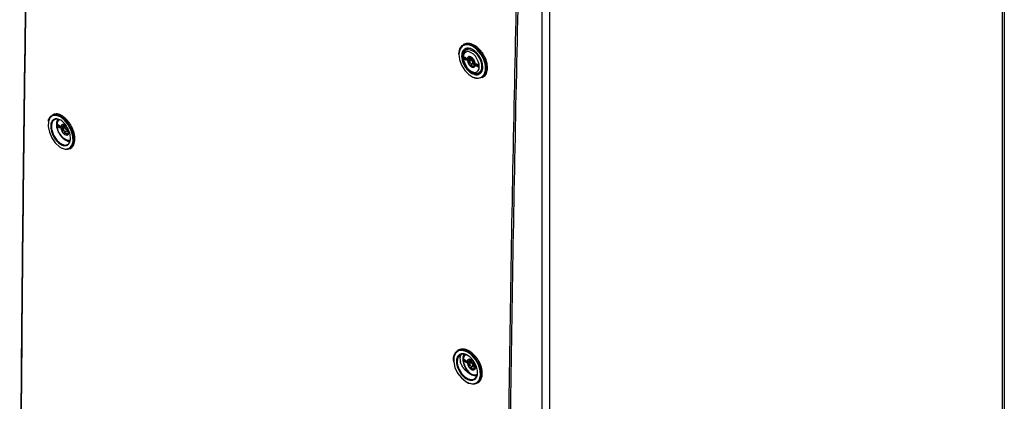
# Model space of a CAD drawing. Header units: millimetres. Extents: x 196 to 867, y -245 to 1107.
# Tile 73 of 79: x 696 to 853, y 946 to 1007. Entities that reach past the tile are written whole.
import ezdxf

# ---------------------------------------------------------------- set-up
doc = ezdxf.new("R2010")
doc.units = ezdxf.units.MM

msp = doc.modelspace()

# ---------------------------------------------------------------- linework, layer by layer
at = {"color": 7, "linetype": 'Continuous', "lineweight": 25}
for p, q in [((852.72, 714.21), (852.72, 1062.6)), ((852.36, 1062.11), (852.36, 713.72)), ((779.28, 795.74), (779.28, 1010.77)), ((780.52, 681.77), (780.52, 1011.11)), ((766.89, 1002.99), (766.71, 1002.89)), ((767.6, 1002.32), (767.2, 1002.09)), ((767.16, 1000.82), (766.92, 1000.96)), ((767.04, 1000.76), (766.92, 1000.69)), ((766.92, 1000.69), (767.16, 1000.55)), ((767.04, 1000.76), (767.28, 1000.62)), ((767.28, 1000.62), (767.16, 1000.55)), ((767.96, 1000.66), (767.49, 1000.39)), ((767.63, 1000.69), (767.95, 1000.88)), ((767.79, 1000.39), (767.79, 1000.32)), ((768.16, 1000.74), (767.88, 1000.58)), ((768.18, 999.84), (767.88, 999.67)), ((767.99, 1000.64), (767.96, 1000.66)), ((768.03, 999.91), (768.09, 999.88)), ((768.3, 999.86), (768.61, 1000.04)), ((768.69, 999.83), (768.54, 999.74)), ((769.14, 999.68), (768.9, 999.82)), ((769.02, 999.61), (768.9, 999.54)), ((768.9, 999.54), (769.14, 999.41)), ((769.02, 999.61), (769.26, 999.48)), ((769.26, 999.48), (769.14, 999.41)), ((769.27, 998.51), (769.66, 998.75)), ((769.66, 998.75), (769.78, 998.84)), ((769.74, 997.71), (769.92, 997.81)), ((701.57, 991.81), (701.4, 991.71)), ((702.58, 990.07), (702.34, 990.2)), ((702.46, 990), (702.34, 989.93)), ((702.34, 989.93), (702.58, 989.79)), ((702.46, 990), (702.69, 989.86)), ((702.69, 989.86), (702.58, 989.79)), ((703.38, 989.9), (702.91, 989.63)), ((703.05, 989.94), (703.36, 990.12)), ((703.21, 989.63), (703.21, 989.56)), ((703.57, 989.98), (703.3, 989.82)), ((703.6, 989.08), (703.3, 988.91)), ((703.41, 989.89), (703.38, 989.9)), ((703.45, 989.16), (703.51, 989.12)), ((703.71, 989.1), (704.03, 989.28)), ((704.11, 989.07), (703.95, 988.98)), ((704.25, 986.42), (704.42, 986.53)), ((766.05, 954.47), (765.88, 954.37)), ((767.16, 952.78), (766.92, 952.92)), ((767.63, 952.65), (767.95, 952.84)), ((767.04, 952.72), (766.92, 952.65)), ((766.92, 952.65), (767.16, 952.51)), ((767.04, 952.72), (767.28, 952.58)), ((767.28, 952.58), (767.16, 952.51)), ((767.96, 952.62), (767.49, 952.35)), ((767.79, 952.35), (767.79, 952.28)), ((768.16, 952.7), (767.88, 952.54)), ((768.18, 951.8), (767.88, 951.63)), ((767.99, 952.6), (767.96, 952.62)), ((768.03, 951.87), (768.09, 951.84)), ((768.3, 951.82), (768.61, 952)), ((768.69, 951.79), (768.54, 951.7)), ((767.88, 950.66), (768.1, 950.55)), ((768.93, 949.2), (769.11, 949.3))]:
    msp.add_line(p, q, dxfattribs=at)
at = {"color": 8, "linetype": 'Continuous', "lineweight": 25}
for p, q in [((767.8, 1001), (767.67, 1000.92)), ((767.88, 1000.05), (767.67, 999.93)), ((768.69, 999.77), (768.62, 999.73)), ((768.46, 999.59), (768.23, 999.46)), ((702.96, 991.32), (702.75, 991.46)), ((703.22, 990.24), (703.08, 990.16)), ((703.3, 989.3), (703.08, 989.17)), ((703.87, 988.83), (703.65, 988.7)), ((704.1, 989.01), (704.04, 988.98)), ((767.55, 954.05), (767.34, 954.17)), ((767.8, 952.96), (767.67, 952.88)), ((767.88, 952.01), (767.67, 951.89)), ((768.46, 951.55), (768.23, 951.42)), ((768.69, 951.73), (768.62, 951.69))]:
    msp.add_line(p, q, dxfattribs=at)
at = {"color": 7, "linetype": 'Continuous', "lineweight": 25, "flags": 128}
for points in [[(766.04, 1001.45), (766.04, 1001.5), (766.18, 1002.25), (766.56, 1002.78), (767.12, 1003.03), (767.81, 1002.97), (768.27, 1002.78), (769, 1002.25), (769.63, 1001.5), (770.11, 1000.61), (770.38, 999.69), (770.4, 998.84), (770.18, 998.16), (769.74, 997.71), (769.13, 997.55), (768.34, 997.74), (768.34, 997.74)], [(769.25, 997.65), (769.64, 997.75), (770.07, 998.18), (770.29, 998.85), (770.26, 999.68), (770.01, 1000.57), (769.54, 1001.43), (768.92, 1002.16), (768.22, 1002.68), (767.76, 1002.86), (767.1, 1002.92), (766.55, 1002.68), (766.18, 1002.16), (766.04, 1001.44), (766.14, 1000.57), (766.46, 999.68), (766.98, 998.85), (767.63, 998.18), (768.28, 997.78), (768.28, 997.78)], [(767.12, 1002.21), (767.1, 1002.2), (766.77, 1001.87), (766.61, 1001.36), (766.61, 1000.97), (766.74, 1000.3), (767.04, 999.63), (767.48, 999.03), (768, 998.58), (768.54, 998.32), (769.05, 998.28), (769.47, 998.47), (769.75, 998.87), (769.85, 999.43), (769.85, 999.43)], [(768.03, 1001.66), (767.7, 1001.8), (767.39, 1001.83), (767.13, 1001.75), (766.93, 1001.56), (766.8, 1001.28), (766.75, 1000.92), (766.8, 1000.51), (766.93, 1000.09), (767.13, 999.66), (767.39, 999.28), (767.7, 998.95), (768.03, 998.71), (768.36, 998.57), (768.67, 998.54), (768.93, 998.62), (769.13, 998.81), (769.26, 999.09), (769.3, 999.45), (769.26, 999.85), (769.13, 1000.28), (768.93, 1000.7), (768.67, 1001.09), (768.36, 1001.42), (768.03, 1001.66)], [(766.92, 1000.96), (766.88, 1000.98), (766.84, 1000.97), (766.81, 1000.94), (766.8, 1000.89), (766.81, 1000.83), (766.84, 1000.78), (766.88, 1000.72), (766.92, 1000.69)], [(767.16, 1000.55), (767.2, 1000.54), (767.24, 1000.54), (767.27, 1000.57), (767.28, 1000.62), (767.27, 1000.68), (767.24, 1000.74), (767.2, 1000.79), (767.16, 1000.82)], [(767.79, 1000.39), (767.82, 1000.51), (767.88, 1000.58), (767.98, 1000.6), (768.09, 1000.56)], [(768.03, 1000.46), (767.94, 1000.49), (767.86, 1000.47), (767.81, 1000.41), (767.79, 1000.32), (767.81, 1000.21), (767.86, 1000.09), (767.94, 999.98), (768.03, 999.91), (768.12, 999.88), (768.2, 999.9), (768.25, 999.95), (768.27, 1000.05), (768.25, 1000.16), (768.2, 1000.28), (768.12, 1000.38), (768.03, 1000.46)], [(768.09, 1000.56), (768.2, 1000.47), (768.3, 1000.34), (768.36, 1000.19), (768.38, 1000.05), (768.36, 999.93), (768.3, 999.86), (768.2, 999.84), (768.09, 999.88), (768.09, 999.88)], [(768.9, 999.82), (768.86, 999.83), (768.82, 999.83), (768.79, 999.8), (768.78, 999.75), (768.79, 999.69), (768.82, 999.63), (768.86, 999.58), (768.9, 999.54)], [(769.14, 999.41), (769.18, 999.39), (769.22, 999.4), (769.25, 999.43), (769.26, 999.48), (769.25, 999.53), (769.22, 999.59), (769.18, 999.64), (769.14, 999.68)], [(702.75, 991.46), (702.75, 991.46), (702.09, 991.71), (702.08, 991.71), (701.51, 991.67), (701.07, 991.32), (700.82, 990.72), (700.79, 989.93), (700.98, 989.03), (701.37, 988.13), (701.92, 987.34), (702.57, 986.74), (702.98, 986.49), (703.62, 986.33), (704.17, 986.48), (704.56, 986.91), (704.74, 987.58), (704.7, 988.42), (704.44, 989.32), (703.99, 990.2), (703.41, 990.93), (702.96, 991.32), (702.96, 991.32)], [(702.34, 990.2), (702.29, 990.22), (702.26, 990.21), (702.23, 990.18), (702.22, 990.13), (702.23, 990.08), (702.26, 990.02), (702.29, 989.97), (702.34, 989.93)], [(702.58, 989.79), (702.62, 989.78), (702.66, 989.79), (702.68, 989.82), (702.69, 989.86), (702.68, 989.92), (702.66, 989.98), (702.62, 990.03), (702.58, 990.07)], [(703.21, 989.63), (703.23, 989.75), (703.3, 989.82), (703.39, 989.84), (703.51, 989.8)], [(703.45, 989.7), (703.36, 989.73), (703.28, 989.72), (703.23, 989.66), (703.21, 989.56), (703.23, 989.45), (703.28, 989.33), (703.36, 989.23), (703.45, 989.16), (703.54, 989.12), (703.61, 989.14), (703.66, 989.2), (703.68, 989.29), (703.66, 989.41), (703.61, 989.52), (703.54, 989.63), (703.45, 989.7)], [(703.51, 989.8), (703.62, 989.71), (703.71, 989.58), (703.78, 989.43), (703.8, 989.29), (703.78, 989.17), (703.71, 989.1), (703.62, 989.08), (703.51, 989.12), (703.51, 989.12)], [(767.34, 954.17), (767.33, 954.17), (766.63, 954.4), (766.62, 954.4), (766, 954.33), (765.53, 953.96), (765.26, 953.35), (765.23, 952.56), (765.43, 951.67), (765.85, 950.79), (766.45, 950.02), (767.14, 949.45), (767.58, 949.22), (768.27, 949.09), (768.86, 949.25), (769.27, 949.7), (769.47, 950.38), (769.43, 951.21), (769.15, 952.1), (768.67, 952.96), (768.04, 953.67), (767.55, 954.05), (767.55, 954.05)], [(767.42, 953.61), (766.9, 953.8), (766.41, 953.76), (766.04, 953.51), (765.82, 953.06), (765.78, 952.46), (765.84, 952.05), (766.09, 951.37), (766.48, 950.74), (766.98, 950.22), (767.53, 949.89), (768.06, 949.76), (768.51, 949.87), (768.84, 950.19), (769.01, 950.7), (769.02, 950.92), (769.02, 950.92)], [(766.92, 952.92), (766.88, 952.94), (766.84, 952.93), (766.81, 952.9), (766.8, 952.85), (766.81, 952.79), (766.84, 952.74), (766.88, 952.68), (766.92, 952.65)], [(767.16, 952.51), (767.2, 952.5), (767.24, 952.5), (767.27, 952.53), (767.28, 952.58), (767.27, 952.64), (767.24, 952.7), (767.2, 952.75), (767.16, 952.78)], [(767.79, 952.35), (767.82, 952.47), (767.88, 952.54), (767.98, 952.56), (768.09, 952.52)], [(768.03, 952.42), (767.94, 952.45), (767.86, 952.43), (767.81, 952.37), (767.79, 952.28), (767.81, 952.17), (767.86, 952.05), (767.94, 951.95), (768.03, 951.87), (768.12, 951.84), (768.2, 951.86), (768.25, 951.91), (768.27, 952.01), (768.25, 952.12), (768.2, 952.24), (768.12, 952.34), (768.03, 952.42)], [(768.09, 952.52), (768.2, 952.43), (768.3, 952.3), (768.36, 952.15), (768.38, 952.01), (768.36, 951.89), (768.3, 951.82), (768.2, 951.8), (768.09, 951.84), (768.09, 951.84)], [(768.82, 951.79), (768.82, 951.79), (768.79, 951.76), (768.78, 951.71), (768.79, 951.65), (768.82, 951.59), (768.86, 951.54), (768.9, 951.51)]]:
    msp.add_lwpolyline(points, dxfattribs=at)
at = {"color": 8, "linetype": 'Continuous', "lineweight": 25, "flags": 128}
for points in [[(767.21, 1002.1), (767.25, 1002.12), (767.54, 1002.18), (767.87, 1002.14), (768.22, 1001.98), (768.57, 1001.73), (768.9, 1001.4), (769.19, 1001), (769.43, 1000.56), (769.59, 1000.1), (769.67, 999.66), (769.67, 999.25), (769.59, 998.91), (769.43, 998.64), (769.27, 998.51)], [(702.61, 991.02), (702.55, 990.99), (702.34, 990.8), (702.22, 990.52), (702.17, 990.16), (702.22, 989.76), (702.34, 989.33), (702.55, 988.91), (702.81, 988.52), (703.12, 988.2), (703.45, 987.96), (703.78, 987.81), (704.08, 987.78), (704.31, 987.85)], [(767.15, 953.72), (767.13, 953.71), (766.93, 953.52), (766.8, 953.24), (766.75, 952.88), (766.8, 952.47), (766.93, 952.05), (767.13, 951.62), (767.39, 951.24), (767.7, 950.91), (768.03, 950.67), (768.36, 950.53), (768.67, 950.5), (768.93, 950.58), (768.99, 950.62)]]:
    msp.add_lwpolyline(points, dxfattribs=at)
at = {"color": 7, "linetype": 'Continuous', "lineweight": 25}
for centre, radius, start, end in [((767.17, 1000.97), 0.25, 181.8666, 238.1281), ((767.77, 1000.63), 0.41, 100.5468, 189.2519), ((768.8, 1000.63), 1.43, 182.6393, 219.7721), ((767.9, 1000.58), 0.273, 141.0957, 148.703), ((767.56, 1000.82), 0.143, 317.6518, 332.1469), ((768.69, 1000.58), 1.09, 199.6999, 202.7114), ((767.14, 999.97), 0.574, 18.3336, 24.0778), ((767.65, 1000.18), 0.852, 33.4349, 86.5705), ((768.41, 1000.18), 0.852, 213.4349, 266.5705), ((767.77, 1000.22), 0.638, 57.8448, 62.1606), ((768.26, 1001.06), 0.335, 235.8866, 244.1188), ((767.26, 999.74), 1.43, 2.6393, 39.7721), ((768.28, 999.74), 0.41, 280.5468, 9.2519), ((767.48, 999.86), 1.09, 19.6999, 22.7114), ((769.04, 1000.46), 0.574, 198.3336, 204.0778), ((768.28, 999.86), 0.273, 321.0957, 328.703), ((768.62, 999.62), 0.143, 137.6518, 152.1469), ((769.15, 999.83), 0.25, 181.8666, 238.1281), ((768.41, 1000.22), 0.638, 237.8448, 242.1606), ((767.92, 999.38), 0.335, 55.8866, 64.1188), ((702.59, 990.21), 0.25, 181.8666, 238.1281), ((703.19, 989.87), 0.41, 100.5468, 189.2519), ((704.22, 989.87), 1.43, 182.6393, 219.7721), ((703.31, 989.82), 0.273, 141.0957, 148.703), ((702.98, 990.06), 0.143, 317.6518, 332.1469), ((704.11, 989.82), 1.09, 199.6999, 202.7114), ((702.56, 989.22), 0.574, 18.3336, 24.0778), ((703.07, 989.43), 0.852, 33.4349, 86.5705), ((703.83, 989.43), 0.852, 213.4349, 266.5705), ((703.19, 989.46), 0.638, 57.8448, 62.1606), ((703.67, 990.3), 0.335, 235.8866, 244.1188), ((703.82, 989.46), 0.638, 237.8448, 242.1606), ((703.34, 988.62), 0.335, 55.8866, 64.1188), ((703.7, 988.98), 0.41, 280.5468, 9.2519), ((702.9, 989.1), 1.09, 19.6999, 22.7114), ((704.45, 989.71), 0.574, 198.3336, 204.0778), ((703.7, 989.1), 0.273, 321.0957, 328.703), ((704.04, 988.86), 0.143, 137.6518, 152.1469), ((767.17, 952.93), 0.25, 181.8666, 238.1281), ((767.77, 952.59), 0.41, 100.5468, 189.2519), ((767.65, 952.14), 0.852, 33.4349, 86.5705), ((768.8, 952.59), 1.43, 182.6393, 219.7721), ((767.9, 952.54), 0.273, 141.0957, 148.703), ((767.56, 952.78), 0.143, 317.6518, 332.1469), ((768.69, 952.54), 1.09, 199.6999, 202.7114), ((767.14, 951.93), 0.574, 18.3336, 24.0778), ((768.41, 952.14), 0.852, 213.4349, 266.5705), ((767.77, 952.18), 0.638, 57.8448, 62.1606), ((768.26, 953.02), 0.335, 235.8866, 244.1188), ((768.41, 952.18), 0.638, 237.8448, 242.1606), ((767.92, 951.34), 0.335, 55.8866, 64.1188), ((767.26, 951.7), 1.43, 2.6393, 39.7721), ((768.28, 951.7), 0.41, 280.5468, 9.2519), ((767.48, 951.82), 1.09, 19.6999, 22.7114), ((769.04, 952.42), 0.574, 198.3336, 204.0778), ((768.28, 951.82), 0.273, 321.0957, 328.703), ((768.62, 951.58), 0.143, 137.6518, 152.1469)]:
    msp.add_arc(centre, radius, start, end, dxfattribs=at)
for points, knots in [([(696.4, 851.19), (696.36, 858.26), (696.26, 880.26), (696.32, 917.34), (696.61, 962.46), (697.15, 1007.7), (697.72, 1037.97), (698.01, 1053.08)], [0, 0, 0, 0, 0.105927, 0.329591, 0.553266, 0.77693, 1, 1, 1, 1]), ([(697.65, 1032.7), (697.5, 1024.35), (697.06, 1000.83), (696.62, 962.34), (696.32, 917.22), (696.26, 880.17), (696.36, 858.21), (696.4, 851.19)], [0, 0, 0, 0, 0.13712, 0.385746, 0.634359, 0.882985, 1, 1, 1, 1]), ([(773.45, 792.83), (773.39, 801.75), (773.34, 810.67), (773.28, 828.55), (773.27, 837.49), (773.28, 855.4), (773.3, 864.36), (773.38, 882.3), (773.44, 891.28), (773.58, 909.26), (773.67, 918.25), (773.88, 936.26), (774.01, 945.28), (774.29, 963.32), (774.44, 972.35), (774.79, 990.43), (774.98, 999.48), (775.18, 1008.53)], [0, 0, 0, 0, 0.125, 0.125, 0.25, 0.25, 0.375, 0.375, 0.5, 0.5, 0.625, 0.625, 0.75, 0.75, 0.875, 0.875, 1, 1, 1, 1]), ([(775.41, 1008.53), (775.2, 999.47), (775.01, 990.42), (774.66, 972.35), (774.51, 963.32), (774.23, 945.28), (774.11, 936.26), (773.89, 918.25), (773.81, 909.25), (773.66, 891.28), (773.61, 882.3), (773.53, 864.36), (773.51, 855.4), (773.5, 837.49), (773.51, 828.54), (773.57, 810.67), (773.61, 801.75), (773.67, 792.83)], [0, 0, 0, 0, 0.125, 0.125, 0.25, 0.25, 0.375, 0.375, 0.5, 0.5, 0.625, 0.625, 0.75, 0.75, 0.875, 0.875, 1, 1, 1, 1]), ([(768.64, 1002.77), (768.58, 1002.81), (768.37, 1002.93), (768.02, 1003.08), (767.6, 1003.16), (767.21, 1003.14), (767, 1003.04), (766.89, 1002.99)], [0, 0, 0, 0, 0.096836, 0.323906, 0.549997, 0.775503, 1, 1, 1, 1]), ([(769.85, 999.36), (769.85, 999.23), (769.84, 999.12), (769.8, 998.95), (769.79, 998.9), (769.75, 998.8), (769.73, 998.75), (769.66, 998.61), (769.61, 998.53), (769.48, 998.39), (769.41, 998.33), (769.25, 998.24), (769.17, 998.2), (769.03, 998.17), (768.98, 998.17), (768.88, 998.16), (768.78, 998.16), (768.67, 998.17), (768.57, 998.19), (768.51, 998.21), (768.35, 998.26), (768.24, 998.31), (768.02, 998.42), (767.91, 998.5), (767.7, 998.66), (767.59, 998.75), (767.44, 998.91), (767.39, 998.96), (767.29, 999.07), (767.25, 999.13), (767.11, 999.31), (767.03, 999.43), (766.88, 999.69), (766.81, 999.83), (766.72, 1000.03), (766.69, 1000.1), (766.64, 1000.24), (766.62, 1000.31), (766.56, 1000.51), (766.53, 1000.65), (766.49, 1000.91), (766.48, 1001.05), (766.49, 1001.3), (766.5, 1001.42), (766.55, 1001.64), (766.59, 1001.74), (766.65, 1001.88), (766.68, 1001.92), (766.73, 1002), (766.76, 1002.04), (766.86, 1002.14), (766.93, 1002.2), (767.09, 1002.29), (767.17, 1002.33), (767.31, 1002.36), (767.36, 1002.36), (767.46, 1002.37), (767.51, 1002.37), (767.66, 1002.36), (767.77, 1002.34), (767.99, 1002.27), (768.1, 1002.22), (768.32, 1002.1), (768.43, 1002.03), (768.59, 1001.91), (768.64, 1001.86), (768.75, 1001.77), (768.85, 1001.67), (768.95, 1001.57), (769.04, 1001.46), (769.09, 1001.4), (769.23, 1001.22), (769.31, 1001.1), (769.46, 1000.84), (769.53, 1000.7), (769.65, 1000.43), (769.7, 1000.29), (769.76, 1000.09), (769.78, 1000.02), (769.81, 999.88), (769.82, 999.81), (769.85, 999.61), (769.86, 999.48), (769.85, 999.36)], [0, 0, 0, 0, 0.03125, 0.03125, 0.046875, 0.046875, 0.0625, 0.0625, 0.09375, 0.09375, 0.125, 0.125, 0.15625, 0.15625, 0.171875, 0.171875, 0.1875, 0.203125, 0.203125, 0.21875, 0.21875, 0.25, 0.25, 0.28125, 0.28125, 0.3125, 0.3125, 0.328125, 0.328125, 0.34375, 0.34375, 0.375, 0.375, 0.40625, 0.40625, 0.421875, 0.421875, 0.4375, 0.4375, 0.46875, 0.46875, 0.5, 0.5, 0.53125, 0.53125, 0.5625, 0.5625, 0.578125, 0.578125, 0.59375, 0.59375, 0.625, 0.625, 0.65625, 0.65625, 0.671875, 0.671875, 0.6875, 0.6875, 0.71875, 0.71875, 0.75, 0.75, 0.78125, 0.78125, 0.796875, 0.796875, 0.8125, 0.828125, 0.828125, 0.84375, 0.84375, 0.875, 0.875, 0.90625, 0.90625, 0.9375, 0.9375, 0.953125, 0.953125, 0.96875, 0.96875, 1, 1, 1, 1]), ([(767.21, 1002.1), (767.13, 1002.04), (766.96, 1001.94), (766.79, 1001.67), (766.69, 1001.35), (766.66, 1000.98), (766.71, 1000.56), (766.84, 1000.13), (767.04, 999.71), (767.29, 999.31), (767.59, 998.96), (767.92, 998.68), (768.28, 998.48), (768.62, 998.38), (768.94, 998.38), (769.16, 998.43), (769.25, 998.51), (769.27, 998.52)], [0, 0, 0, 0, 0.064357, 0.130089, 0.197623, 0.268549, 0.341598, 0.414913, 0.488009, 0.561048, 0.634293, 0.708019, 0.782551, 0.857882, 0.923316, 0.986485, 1, 1, 1, 1]), ([(769.92, 997.81), (769.92, 997.81), (770.04, 997.86), (770.21, 998.03), (770.43, 998.35), (770.56, 998.75), (770.62, 999.21), (770.58, 999.72), (770.47, 1000.26), (770.27, 1000.8), (770, 1001.32), (769.67, 1001.81), (769.23, 1002.34), (768.86, 1002.61), (768.64, 1002.77)], [0, 0, 0, 0, 0.000133, 0.086792, 0.173127, 0.259642, 0.345967, 0.432378, 0.518729, 0.605077, 0.691493, 0.777816, 0.864339, 1, 1, 1, 1]), ([(767.49, 1000.67), (767.46, 1000.67), (767.43, 1000.66), (767.38, 1000.63), (767.37, 1000.6), (767.37, 1000.57)], [0, 0, 0, 0, 0.5, 0.5, 1, 1, 1, 1]), ([(767.37, 1000.57), (767.37, 1000.53), (767.38, 1000.5), (767.42, 1000.43), (767.46, 1000.4), (767.49, 1000.39)], [0, 0, 0, 0, 0.5, 0.5, 1, 1, 1, 1]), ([(767.49, 1000.39), (767.53, 1000.37), (767.56, 1000.34), (767.62, 1000.28), (767.65, 1000.25), (767.66, 1000.21)], [0, 0, 0, 0, 0.5, 0.5, 1, 1, 1, 1]), ([(767.7, 1001.03), (767.68, 1001.03), (767.66, 1001.02), (767.65, 1000.98), (767.65, 1000.95), (767.67, 1000.92)], [0, 0, 0, 0, 0.5, 0.5, 1, 1, 1, 1]), ([(767.67, 999.93), (767.65, 999.9), (767.65, 999.86), (767.66, 999.78), (767.68, 999.75), (767.7, 999.71)], [0, 0, 0, 0, 0.5, 0.5, 1, 1, 1, 1]), ([(767.67, 1000.92), (767.68, 1000.89), (767.69, 1000.86), (767.7, 1000.8), (767.7, 1000.77), (767.68, 1000.75)], [0, 0, 0, 0, 0.5, 0.5, 1, 1, 1, 1]), ([(767.88, 1000.94), (767.85, 1000.97), (767.82, 1000.99), (767.75, 1001.03), (767.72, 1001.04), (767.7, 1001.03)], [0, 0, 0, 0, 0.5, 0.5, 1, 1, 1, 1]), ([(767.7, 999.71), (767.72, 999.68), (767.75, 999.66), (767.82, 999.65), (767.85, 999.65), (767.88, 999.67)], [0, 0, 0, 0, 0.5, 0.5, 1, 1, 1, 1]), ([(767.96, 1000.66), (767.94, 1000.67), (767.9, 1000.69), (767.85, 1000.73), (767.82, 1000.78), (767.82, 1000.8), (767.82, 1000.8)], [0, 0, 0, 0, 0.3182, 0.637979, 0.926078, 1, 1, 1, 1]), ([(767.88, 999.67), (767.91, 999.68), (767.94, 999.69), (768, 999.7), (768.04, 999.69), (768.07, 999.68)], [0, 0, 0, 0, 0.5, 0.5, 1, 1, 1, 1]), ([(768.23, 1000.73), (768.22, 1000.73), (768.21, 1000.72), (768.16, 1000.73), (768.14, 1000.74), (768.11, 1000.76)], [0, 0, 0, 0, 0.5, 0.5, 1, 1, 1, 1]), ([(768.36, 1000.65), (768.34, 1000.68), (768.31, 1000.71), (768.26, 1000.74), (768.25, 1000.74), (768.23, 1000.73)], [0, 0, 0, 0, 0.5, 0.5, 1, 1, 1, 1]), ([(768.44, 1000.47), (768.44, 1000.49), (768.44, 1000.52), (768.41, 1000.59), (768.38, 1000.62), (768.36, 1000.65)], [0, 0, 0, 0, 0.5, 0.5, 1, 1, 1, 1]), ([(768.68, 999.82), (768.68, 999.83), (768.67, 999.87), (768.63, 999.92), (768.57, 999.97), (768.52, 999.98), (768.5, 999.98)], [0, 0, 0, 0, 0.0811933, 0.4197593, 0.7603445, 1, 1, 1, 1]), ([(768.62, 1000.01), (768.6, 1000.04), (768.58, 1000.08), (768.55, 1000.15), (768.53, 1000.19), (768.51, 1000.23)], [0, 0, 0, 0, 0.5, 0.5, 1, 1, 1, 1]), ([(768.54, 999.73), (768.55, 999.74), (768.57, 999.76), (768.6, 999.75), (768.62, 999.73), (768.62, 999.73)], [0, 0, 0, 0, 0.261343, 0.855777, 1, 1, 1, 1]), ([(768.69, 999.8), (768.69, 999.84), (768.68, 999.87), (768.66, 999.95), (768.64, 999.98), (768.62, 1000.01)], [0, 0, 0, 0, 0.5, 0.5, 1, 1, 1, 1]), ([(768.62, 999.73), (768.64, 999.72), (768.66, 999.72), (768.68, 999.75), (768.69, 999.77), (768.69, 999.8)], [0, 0, 0, 0, 0.5, 0.5, 1, 1, 1, 1]), ([(768.23, 999.46), (768.25, 999.42), (768.26, 999.39), (768.31, 999.34), (768.34, 999.33), (768.36, 999.33)], [0, 0, 0, 0, 0.5, 0.5, 1, 1, 1, 1]), ([(768.36, 999.33), (768.38, 999.34), (768.41, 999.35), (768.44, 999.4), (768.44, 999.44), (768.44, 999.48)], [0, 0, 0, 0, 0.5, 0.5, 1, 1, 1, 1]), ([(768.44, 999.48), (768.44, 999.52), (768.45, 999.56), (768.47, 999.63), (768.48, 999.66), (768.49, 999.69)], [0, 0, 0, 0, 0.5, 0.5, 1, 1, 1, 1]), ([(703.19, 991.53), (703.14, 991.56), (702.95, 991.69), (702.63, 991.85), (702.24, 991.95), (701.88, 991.95), (701.68, 991.86), (701.58, 991.81)], [0, 0, 0, 0, 0.0926324, 0.3208399, 0.5480595, 0.7746914, 1, 1, 1, 1]), ([(700.82, 990.72), (700.82, 990.74), (700.83, 991.04), (701.06, 991.45), (701.5, 991.83), (702.12, 991.87), (702.65, 991.68), (702.95, 991.47), (703.02, 991.42)], [0, 0, 0, 0, 0.021631, 0.248339, 0.474804, 0.699835, 0.928739, 1, 1, 1, 1]), ([(701.2, 990.01), (701.2, 990.13), (701.21, 990.25), (701.25, 990.47), (701.29, 990.57), (701.35, 990.7), (701.37, 990.75), (701.42, 990.83), (701.45, 990.86), (701.53, 990.96), (701.6, 991.02), (701.75, 991.1), (701.83, 991.13), (701.96, 991.16), (702, 991.16), (702.1, 991.16), (702.14, 991.16), (702.29, 991.14), (702.38, 991.12), (702.59, 991.04), (702.69, 990.99), (702.9, 990.86), (703, 990.79), (703.15, 990.66), (703.2, 990.61), (703.3, 990.51), (703.34, 990.46), (703.48, 990.3), (703.57, 990.19), (703.74, 989.94), (703.82, 989.82), (703.93, 989.62), (703.96, 989.55), (704.03, 989.41), (704.06, 989.35), (704.14, 989.14), (704.19, 989), (704.26, 988.72), (704.29, 988.58), (704.33, 988.31), (704.34, 988.18), (704.33, 987.94), (704.32, 987.82), (704.29, 987.65), (704.28, 987.6), (704.24, 987.5), (704.23, 987.45), (704.18, 987.36), (704.16, 987.32), (704.11, 987.24), (704.08, 987.21), (704, 987.1), (703.93, 987.05), (703.82, 986.98), (703.78, 986.97), (703.7, 986.94), (703.66, 986.93), (703.53, 986.9), (703.44, 986.9), (703.29, 986.92), (703.24, 986.93), (703.14, 986.95), (703.09, 986.97), (702.94, 987.02), (702.84, 987.07), (702.63, 987.2), (702.53, 987.28), (702.38, 987.41), (702.33, 987.45), (702.24, 987.55), (702.19, 987.6), (702.04, 987.76), (701.96, 987.88), (701.79, 988.12), (701.71, 988.25), (701.57, 988.51), (701.5, 988.65), (701.42, 988.86), (701.39, 988.93), (701.35, 989.07), (701.32, 989.14), (701.27, 989.34), (701.24, 989.48), (701.2, 989.75), (701.19, 989.88), (701.2, 990.01)], [0, 0, 0, 0, 0.03125, 0.03125, 0.0625, 0.0625, 0.078125, 0.078125, 0.09375, 0.09375, 0.125, 0.125, 0.15625, 0.15625, 0.171875, 0.171875, 0.1875, 0.1875, 0.21875, 0.21875, 0.25, 0.25, 0.28125, 0.28125, 0.296875, 0.296875, 0.3125, 0.3125, 0.34375, 0.34375, 0.375, 0.375, 0.390625, 0.390625, 0.40625, 0.40625, 0.4375, 0.4375, 0.46875, 0.46875, 0.5, 0.5, 0.53125, 0.53125, 0.546875, 0.546875, 0.5625, 0.5625, 0.578125, 0.578125, 0.59375, 0.59375, 0.625, 0.625, 0.640625, 0.640625, 0.65625, 0.65625, 0.6875, 0.6875, 0.703125, 0.703125, 0.71875, 0.71875, 0.75, 0.75, 0.78125, 0.78125, 0.796875, 0.796875, 0.8125, 0.8125, 0.84375, 0.84375, 0.875, 0.875, 0.90625, 0.90625, 0.921875, 0.921875, 0.9375, 0.9375, 0.96875, 0.96875, 1, 1, 1, 1]), ([(702.7, 990.97), (702.54, 991.04), (702.2, 991.16), (701.77, 991.06), (701.46, 990.75), (701.33, 990.36), (701.32, 990.08), (701.32, 990)], [0, 0, 0, 0, 0.225287, 0.454497, 0.683897, 0.912969, 1, 1, 1, 1]), ([(702.34, 991.08), (702.3, 991.02), (702.19, 990.89), (702.11, 990.59), (702.08, 990.22), (702.13, 989.8), (702.26, 989.37), (702.45, 988.95), (702.71, 988.55), (703.01, 988.2), (703.34, 987.92), (703.69, 987.72), (704, 987.62), (704.18, 987.63), (704.25, 987.64)], [0, 0, 0, 0, 0.054419, 0.137532, 0.224821, 0.314722, 0.404951, 0.49491, 0.584799, 0.674942, 0.765676, 0.857402, 0.950112, 1, 1, 1, 1]), ([(703.02, 991.42), (703.18, 991.29), (703.56, 990.99), (704.11, 990.28), (704.58, 989.37), (704.86, 988.42), (704.9, 987.55), (704.7, 986.84), (704.3, 986.39), (703.73, 986.25), (703.26, 986.33), (703, 986.48), (702.98, 986.49)], [0, 0, 0, 0, 0.078503, 0.192065, 0.306263, 0.420062, 0.533645, 0.647389, 0.761381, 0.87505, 0.988757, 1, 1, 1, 1]), ([(704.42, 986.53), (704.42, 986.53), (704.53, 986.56), (704.69, 986.74), (704.89, 987.04), (705.01, 987.43), (705.06, 987.89), (705.02, 988.4), (704.91, 988.94), (704.73, 989.49), (704.48, 990.02), (704.17, 990.52), (703.75, 991.07), (703.41, 991.35), (703.19, 991.53)], [0, 0, 0, 0, 0.000264, 0.086755, 0.172926, 0.259271, 0.345433, 0.431677, 0.517867, 0.604051, 0.690308, 0.776469, 0.862831, 1, 1, 1, 1]), ([(701.34, 989.6), (701.39, 989.37), (701.49, 988.92), (701.83, 988.23), (702.27, 987.64), (702.78, 987.21), (703.29, 987), (703.67, 986.98), (703.82, 987.1), (703.86, 987.13)], [0, 0, 0, 0, 0.157308, 0.3146148, 0.4720265, 0.6292307, 0.7864544, 0.9434617, 1, 1, 1, 1]), ([(702.91, 989.91), (702.87, 989.91), (702.84, 989.9), (702.8, 989.87), (702.79, 989.84), (702.79, 989.81)], [0, 0, 0, 0, 0.5, 0.5, 1, 1, 1, 1]), ([(702.79, 989.81), (702.79, 989.78), (702.8, 989.74), (702.84, 989.68), (702.87, 989.65), (702.91, 989.63)], [0, 0, 0, 0, 0.5, 0.5, 1, 1, 1, 1]), ([(702.91, 989.63), (702.94, 989.61), (702.98, 989.58), (703.04, 989.52), (703.06, 989.49), (703.08, 989.45)], [0, 0, 0, 0, 0.5, 0.5, 1, 1, 1, 1]), ([(703.12, 990.28), (703.09, 990.28), (703.08, 990.26), (703.06, 990.22), (703.07, 990.19), (703.08, 990.16)], [0, 0, 0, 0, 0.5, 0.5, 1, 1, 1, 1]), ([(703.08, 989.17), (703.07, 989.14), (703.06, 989.1), (703.08, 989.03), (703.09, 988.99), (703.12, 988.96)], [0, 0, 0, 0, 0.5, 0.5, 1, 1, 1, 1]), ([(703.08, 990.16), (703.1, 990.13), (703.11, 990.1), (703.12, 990.04), (703.11, 990.01), (703.1, 989.99)], [0, 0, 0, 0, 0.5, 0.5, 1, 1, 1, 1]), ([(703.3, 990.18), (703.27, 990.21), (703.24, 990.24), (703.17, 990.27), (703.14, 990.28), (703.12, 990.28)], [0, 0, 0, 0, 0.5, 0.5, 1, 1, 1, 1]), ([(703.12, 988.96), (703.14, 988.93), (703.17, 988.91), (703.24, 988.89), (703.27, 988.89), (703.3, 988.91)], [0, 0, 0, 0, 0.5, 0.5, 1, 1, 1, 1]), ([(703.38, 989.9), (703.36, 989.91), (703.31, 989.93), (703.27, 989.98), (703.24, 990.02), (703.24, 990.04), (703.24, 990.05)], [0, 0, 0, 0, 0.3182, 0.637979, 0.926078, 1, 1, 1, 1]), ([(703.3, 988.91), (703.32, 988.93), (703.36, 988.94), (703.42, 988.94), (703.45, 988.93), (703.49, 988.92)], [0, 0, 0, 0, 0.5, 0.5, 1, 1, 1, 1]), ([(703.65, 989.98), (703.64, 989.97), (703.62, 989.97), (703.58, 989.98), (703.56, 989.99), (703.53, 990)], [0, 0, 0, 0, 0.5, 0.5, 1, 1, 1, 1]), ([(703.86, 988.72), (703.86, 988.76), (703.87, 988.8), (703.88, 988.87), (703.9, 988.91), (703.91, 988.93)], [0, 0, 0, 0, 0.5, 0.5, 1, 1, 1, 1]), ([(704.1, 989.07), (704.1, 989.07), (704.09, 989.11), (704.05, 989.17), (703.99, 989.21), (703.94, 989.22), (703.92, 989.22)], [0, 0, 0, 0, 0.081193, 0.419759, 0.760345, 1, 1, 1, 1]), ([(704.04, 989.26), (704.02, 989.29), (704, 989.32), (703.96, 989.39), (703.95, 989.43), (703.93, 989.47)], [0, 0, 0, 0, 0.5, 0.5, 1, 1, 1, 1]), ([(703.96, 988.98), (703.96, 988.98), (703.98, 989), (704.01, 988.99), (704.04, 988.98), (704.04, 988.98)], [0, 0, 0, 0, 0.261343, 0.855777, 1, 1, 1, 1]), ([(704.11, 989.05), (704.11, 989.08), (704.1, 989.12), (704.08, 989.19), (704.06, 989.23), (704.04, 989.26)], [0, 0, 0, 0, 0.5, 0.5, 1, 1, 1, 1]), ([(704.04, 988.98), (704.06, 988.96), (704.08, 988.96), (704.1, 988.99), (704.11, 989.01), (704.11, 989.05)], [0, 0, 0, 0, 0.5, 0.5, 1, 1, 1, 1]), ([(703.65, 988.7), (703.66, 988.67), (703.68, 988.63), (703.73, 988.59), (703.75, 988.57), (703.78, 988.58)], [0, 0, 0, 0, 0.5, 0.5, 1, 1, 1, 1]), ([(703.94, 987.57), (703.9, 987.59), (703.86, 987.62), (703.79, 987.68), (703.74, 987.71), (703.7, 987.75)], [0, 0, 0, 0, 0.5, 0.5, 1, 1, 1, 1]), ([(703.78, 988.58), (703.8, 988.58), (703.82, 988.59), (703.85, 988.65), (703.86, 988.68), (703.86, 988.72)], [0, 0, 0, 0, 0.5, 0.5, 1, 1, 1, 1]), ([(703.96, 987.56), (703.96, 987.56), (703.96, 987.56), (703.96, 987.56), (703.96, 987.56), (703.96, 987.56), (703.96, 987.56), (703.96, 987.56), (703.96, 987.56), (703.96, 987.56), (703.96, 987.56), (703.96, 987.56), (703.96, 987.56), (703.96, 987.56), (703.96, 987.56), (703.96, 987.56), (703.96, 987.56), (703.96, 987.56), (703.96, 987.56), (703.96, 987.56), (703.96, 987.56), (703.96, 987.56), (703.96, 987.56), (703.96, 987.56), (703.96, 987.56), (703.96, 987.56), (703.96, 987.56), (703.96, 987.56), (703.96, 987.56), (703.96, 987.56), (703.96, 987.56), (703.96, 987.56), (703.96, 987.56), (703.96, 987.56), (703.96, 987.56), (703.96, 987.56), (703.96, 987.56), (703.96, 987.56), (703.96, 987.56), (703.96, 987.56), (703.96, 987.56), (703.95, 987.56), (703.96, 987.56), (703.95, 987.56), (703.96, 987.56), (703.95, 987.56), (703.96, 987.56), (703.95, 987.56), (703.95, 987.56), (703.95, 987.56), (703.95, 987.56), (703.95, 987.56), (703.95, 987.56), (703.95, 987.56), (703.95, 987.56), (703.95, 987.56), (703.95, 987.56), (703.95, 987.56), (703.95, 987.56), (703.95, 987.56), (703.95, 987.56), (703.95, 987.56), (703.95, 987.56), (703.95, 987.56), (703.95, 987.56), (703.95, 987.56), (703.95, 987.56), (703.95, 987.56), (703.95, 987.56), (703.95, 987.56), (703.95, 987.56), (703.95, 987.56), (703.95, 987.56), (703.95, 987.56), (703.95, 987.56), (703.95, 987.56), (703.95, 987.56), (703.95, 987.56), (703.95, 987.56), (703.95, 987.56), (703.95, 987.56), (703.95, 987.56), (703.95, 987.56), (703.95, 987.56), (703.95, 987.56), (703.95, 987.56), (703.95, 987.56), (703.95, 987.56), (703.95, 987.56), (703.95, 987.56), (703.95, 987.56), (703.95, 987.56), (703.95, 987.56), (703.95, 987.56), (703.95, 987.56), (703.95, 987.56), (703.95, 987.56), (703.95, 987.56), (703.95, 987.56), (703.95, 987.56), (703.95, 987.56), (703.95, 987.56), (703.95, 987.56), (703.95, 987.56), (703.95, 987.56), (703.95, 987.56), (703.95, 987.56), (703.95, 987.56), (703.95, 987.56), (703.95, 987.56), (703.95, 987.56), (703.95, 987.56), (703.95, 987.56), (703.95, 987.56), (703.95, 987.56), (703.95, 987.56), (703.95, 987.56), (703.95, 987.56), (703.95, 987.56), (703.95, 987.56), (703.95, 987.56), (703.95, 987.56), (703.95, 987.56), (703.95, 987.56), (703.95, 987.56), (703.95, 987.56), (703.95, 987.56), (703.95, 987.56), (703.95, 987.56), (703.95, 987.56), (703.95, 987.56), (703.95, 987.56), (703.95, 987.56), (703.95, 987.56), (703.95, 987.56), (703.95, 987.56), (703.95, 987.56), (703.95, 987.56), (703.95, 987.56), (703.95, 987.56), (703.95, 987.56), (703.95, 987.56), (703.95, 987.56), (703.95, 987.56), (703.95, 987.56), (703.95, 987.56), (703.95, 987.56), (703.95, 987.56), (703.95, 987.56), (703.95, 987.56), (703.95, 987.56), (703.95, 987.56), (703.95, 987.56), (703.95, 987.57), (703.95, 987.56), (703.95, 987.57), (703.95, 987.57), (703.95, 987.57), (703.94, 987.57), (703.95, 987.57), (703.94, 987.57), (703.95, 987.57), (703.94, 987.57), (703.94, 987.57), (703.94, 987.57), (703.94, 987.57), (703.94, 987.57), (703.94, 987.57), (703.94, 987.57), (703.94, 987.57), (703.94, 987.57), (703.94, 987.57)], [0, 0, 0, 0, 0.015625, 0.015625, 0.03125, 0.03125, 0.046875, 0.046875, 0.0625, 0.0625, 0.078125, 0.078125, 0.09375, 0.09375, 0.109375, 0.109375, 0.125, 0.125, 0.140625, 0.140625, 0.15625, 0.15625, 0.171875, 0.171875, 0.1875, 0.1875, 0.203125, 0.203125, 0.21875, 0.21875, 0.234375, 0.234375, 0.25, 0.25, 0.265625, 0.265625, 0.28125, 0.28125, 0.296875, 0.296875, 0.3125, 0.3125, 0.328125, 0.328125, 0.34375, 0.34375, 0.359375, 0.359375, 0.367188, 0.367188, 0.375, 0.375, 0.390625, 0.390625, 0.398438, 0.398438, 0.40625, 0.40625, 0.414063, 0.414063, 0.421875, 0.421875, 0.4375, 0.4375, 0.445313, 0.445313, 0.453125, 0.453125, 0.460938, 0.460938, 0.46875, 0.46875, 0.476563, 0.476563, 0.484375, 0.484375, 0.5, 0.5, 0.507813, 0.507813, 0.511719, 0.511719, 0.515625, 0.515625, 0.519531, 0.519531, 0.523438, 0.523438, 0.53125, 0.53125, 0.535156, 0.535156, 0.539063, 0.539063, 0.546875, 0.546875, 0.554688, 0.554688, 0.558594, 0.558594, 0.5625, 0.5625, 0.570313, 0.570313, 0.574219, 0.574219, 0.578125, 0.578125, 0.585938, 0.585938, 0.59375, 0.59375, 0.601563, 0.601563, 0.609375, 0.609375, 0.617188, 0.617188, 0.625, 0.625, 0.632813, 0.632813, 0.640625, 0.640625, 0.648438, 0.648438, 0.65625, 0.65625, 0.664063, 0.664063, 0.671875, 0.671875, 0.6875, 0.6875, 0.703125, 0.703125, 0.71875, 0.71875, 0.75, 0.75, 0.765625, 0.765625, 0.78125, 0.78125, 0.796875, 0.796875, 0.8125, 0.8125, 0.828125, 0.828125, 0.84375, 0.84375, 0.859375, 0.859375, 0.875, 0.875, 0.890625, 0.890625, 0.90625, 0.90625, 0.921875, 0.921875, 0.9375, 0.9375, 0.953125, 0.953125, 0.96875, 0.96875, 0.984375, 0.984375, 1, 1, 1, 1]), ([(704.16, 987.46), (704.15, 987.47), (704.13, 987.47), (704.09, 987.49), (704.06, 987.5), (704.02, 987.52), (703.98, 987.54), (703.96, 987.56)], [0, 0, 0, 0, 0.16728, 0.334029, 0.500385, 0.654266, 1, 1, 1, 1]), ([(765.23, 952.6), (765.23, 952.61), (765.16, 952.92), (765.24, 953.46), (765.49, 954.11), (765.99, 954.49), (766.65, 954.56), (767.22, 954.38), (767.54, 954.19), (767.61, 954.15)], [0, 0, 0, 0, 0.00293, 0.190306, 0.378212, 0.566078, 0.752849, 0.942796, 1, 1, 1, 1]), ([(767.79, 954.25), (767.73, 954.29), (767.53, 954.41), (767.18, 954.55), (766.76, 954.63), (766.38, 954.61), (766.16, 954.52), (766.05, 954.47)], [0, 0, 0, 0, 0.092499, 0.320668, 0.547851, 0.774448, 1, 1, 1, 1]), ([(769.02, 950.85), (769.02, 950.72), (769.01, 950.6), (768.96, 950.39), (768.93, 950.28), (768.86, 950.15), (768.84, 950.1), (768.79, 950.02), (768.76, 949.98), (768.66, 949.88), (768.59, 949.82), (768.43, 949.73), (768.35, 949.7), (768.21, 949.67), (768.16, 949.66), (768.06, 949.65), (768.01, 949.65), (767.86, 949.67), (767.75, 949.69), (767.53, 949.75), (767.42, 949.8), (767.2, 949.92), (767.09, 949.99), (766.93, 950.11), (766.88, 950.16), (766.77, 950.25), (766.72, 950.3), (766.57, 950.45), (766.47, 950.56), (766.29, 950.8), (766.21, 950.93), (766.09, 951.12), (766.06, 951.18), (765.99, 951.32), (765.96, 951.39), (765.87, 951.59), (765.82, 951.73), (765.73, 952), (765.7, 952.14), (765.66, 952.41), (765.65, 952.54), (765.66, 952.79), (765.67, 952.9), (765.71, 953.07), (765.72, 953.12), (765.75, 953.22), (765.77, 953.27), (765.82, 953.36), (765.84, 953.41), (765.89, 953.49), (765.92, 953.53), (766.02, 953.63), (766.09, 953.69), (766.21, 953.76), (766.25, 953.78), (766.33, 953.81), (766.38, 953.82), (766.52, 953.85), (766.62, 953.86), (766.77, 953.85), (766.82, 953.84), (766.93, 953.82), (766.98, 953.81), (767.14, 953.76), (767.25, 953.71), (767.48, 953.59), (767.58, 953.52), (767.75, 953.4), (767.8, 953.35), (767.9, 953.26), (767.96, 953.21), (768.11, 953.06), (768.2, 952.95), (768.39, 952.71), (768.47, 952.58), (768.63, 952.33), (768.69, 952.19), (768.78, 951.99), (768.81, 951.92), (768.86, 951.78), (768.89, 951.71), (768.95, 951.51), (768.98, 951.37), (769.02, 951.1), (769.03, 950.97), (769.02, 950.85)], [0, 0, 0, 0, 0.03125, 0.03125, 0.0625, 0.0625, 0.078125, 0.078125, 0.09375, 0.09375, 0.125, 0.125, 0.15625, 0.15625, 0.171875, 0.171875, 0.1875, 0.1875, 0.21875, 0.21875, 0.25, 0.25, 0.28125, 0.28125, 0.296875, 0.296875, 0.3125, 0.3125, 0.34375, 0.34375, 0.375, 0.375, 0.390625, 0.390625, 0.40625, 0.40625, 0.4375, 0.4375, 0.46875, 0.46875, 0.5, 0.5, 0.53125, 0.53125, 0.546875, 0.546875, 0.5625, 0.5625, 0.578125, 0.578125, 0.59375, 0.59375, 0.625, 0.625, 0.640625, 0.640625, 0.65625, 0.65625, 0.6875, 0.6875, 0.703125, 0.703125, 0.71875, 0.71875, 0.75, 0.75, 0.78125, 0.78125, 0.796875, 0.796875, 0.8125, 0.8125, 0.84375, 0.84375, 0.875, 0.875, 0.90625, 0.90625, 0.921875, 0.921875, 0.9375, 0.9375, 0.96875, 0.96875, 1, 1, 1, 1]), ([(766.24, 953.25), (766.24, 953.27), (766.25, 953.31), (766.26, 953.37), (766.28, 953.43), (766.3, 953.49), (766.31, 953.52), (766.32, 953.54)], [0, 0, 0, 0, 0.200957, 0.40142, 0.601406, 0.800927, 1, 1, 1, 1]), ([(766.32, 953.54), (766.33, 953.56), (766.35, 953.59), (766.37, 953.64), (766.41, 953.69), (766.44, 953.73), (766.46, 953.76), (766.48, 953.77)], [0, 0, 0, 0, 0.1998455, 0.3997531, 0.599738, 0.7998152, 1, 1, 1, 1]), ([(766.92, 953.79), (766.88, 953.74), (766.78, 953.6), (766.69, 953.31), (766.66, 952.94), (766.72, 952.52), (766.84, 952.09), (767.04, 951.67), (767.29, 951.27), (767.59, 950.92), (767.92, 950.64), (768.28, 950.44), (768.61, 950.34), (768.81, 950.35), (768.89, 950.35)], [0, 0, 0, 0, 0.051733, 0.133624, 0.219629, 0.308209, 0.397111, 0.485747, 0.574313, 0.663131, 0.752531, 0.842908, 0.934255, 1, 1, 1, 1]), ([(767.61, 954.15), (767.78, 954.03), (768.2, 953.73), (768.79, 953.05), (769.29, 952.16), (769.58, 951.22), (769.63, 950.35), (769.42, 949.64), (768.99, 949.17), (768.37, 948.99), (767.75, 949.14), (767.33, 949.3), (767.18, 949.43), (767.18, 949.43)], [0, 0, 0, 0, 0.074949, 0.18177, 0.289085, 0.395982, 0.502705, 0.609681, 0.717007, 0.824105, 0.931268, 0.997969, 1, 1, 1, 1]), ([(767.7, 953), (767.68, 952.99), (767.66, 952.98), (767.65, 952.94), (767.65, 952.91), (767.67, 952.88)], [0, 0, 0, 0, 0.5, 0.5, 1, 1, 1, 1]), ([(767.67, 952.88), (767.68, 952.85), (767.69, 952.82), (767.7, 952.76), (767.7, 952.73), (767.68, 952.71)], [0, 0, 0, 0, 0.5, 0.5, 1, 1, 1, 1]), ([(767.88, 952.9), (767.85, 952.93), (767.82, 952.95), (767.75, 952.99), (767.72, 953), (767.7, 953)], [0, 0, 0, 0, 0.5, 0.5, 1, 1, 1, 1]), ([(769.11, 949.3), (769.11, 949.3), (769.22, 949.35), (769.4, 949.52), (769.61, 949.83), (769.74, 950.24), (769.79, 950.7), (769.75, 951.21), (769.64, 951.74), (769.44, 952.28), (769.17, 952.8), (768.84, 953.29), (768.38, 953.82), (768.02, 954.09), (767.79, 954.25)], [0, 0, 0, 0, 0.00015, 0.08665, 0.172828, 0.259184, 0.345352, 0.431604, 0.517799, 0.603988, 0.690248, 0.776413, 0.862779, 1, 1, 1, 1]), ([(767.96, 952.62), (767.94, 952.63), (767.9, 952.65), (767.85, 952.69), (767.82, 952.74), (767.82, 952.76), (767.82, 952.76)], [0, 0, 0, 0, 0.3182, 0.637979, 0.926078, 1, 1, 1, 1]), ([(766.42, 952.2), (766.41, 952.23), (766.39, 952.28), (766.36, 952.35), (766.33, 952.43), (766.31, 952.5), (766.3, 952.54), (766.29, 952.57)], [0, 0, 0, 0, 0.204524, 0.406779, 0.606772, 0.80451, 1, 1, 1, 1]), ([(766.62, 951.84), (766.61, 951.86), (766.59, 951.9), (766.55, 951.96), (766.53, 952), (766.52, 952.02)], [0, 0, 0, 0, 0.338074, 0.671406, 1, 1, 1, 1]), ([(766.88, 951.49), (766.86, 951.51), (766.83, 951.55), (766.79, 951.61), (766.74, 951.66), (766.7, 951.72), (766.66, 951.78), (766.64, 951.82), (766.62, 951.84)], [0, 0, 0, 0, 0.174498, 0.345863, 0.514095, 0.679195, 0.841163, 1, 1, 1, 1]), ([(767.18, 951.17), (767.16, 951.19), (767.12, 951.22), (767.07, 951.28), (767.02, 951.33), (766.97, 951.38), (766.92, 951.44), (766.89, 951.47), (766.88, 951.49)], [0, 0, 0, 0, 0.179345, 0.35362, 0.522824, 0.686956, 0.846015, 1, 1, 1, 1]), ([(767.49, 952.63), (767.46, 952.63), (767.43, 952.62), (767.38, 952.59), (767.37, 952.56), (767.37, 952.53)], [0, 0, 0, 0, 0.5, 0.5, 1, 1, 1, 1]), ([(767.37, 952.53), (767.37, 952.49), (767.38, 952.46), (767.42, 952.39), (767.46, 952.37), (767.49, 952.35)], [0, 0, 0, 0, 0.5, 0.5, 1, 1, 1, 1]), ([(767.49, 952.35), (767.53, 952.33), (767.56, 952.3), (767.62, 952.24), (767.65, 952.21), (767.66, 952.17)], [0, 0, 0, 0, 0.5, 0.5, 1, 1, 1, 1]), ([(767.67, 951.89), (767.65, 951.86), (767.65, 951.82), (767.66, 951.74), (767.68, 951.71), (767.7, 951.68)], [0, 0, 0, 0, 0.5, 0.5, 1, 1, 1, 1]), ([(767.7, 951.68), (767.72, 951.64), (767.75, 951.62), (767.82, 951.61), (767.85, 951.61), (767.88, 951.63)], [0, 0, 0, 0, 0.5, 0.5, 1, 1, 1, 1]), ([(767.88, 951.63), (767.91, 951.64), (767.94, 951.65), (768, 951.66), (768.04, 951.65), (768.07, 951.64)], [0, 0, 0, 0, 0.5, 0.5, 1, 1, 1, 1]), ([(768.23, 952.69), (768.22, 952.69), (768.21, 952.68), (768.16, 952.69), (768.14, 952.7), (768.11, 952.72)], [0, 0, 0, 0, 0.5, 0.5, 1, 1, 1, 1]), ([(768.36, 952.61), (768.34, 952.64), (768.31, 952.67), (768.26, 952.7), (768.25, 952.7), (768.23, 952.69)], [0, 0, 0, 0, 0.5, 0.5, 1, 1, 1, 1]), ([(768.23, 951.42), (768.25, 951.38), (768.26, 951.35), (768.31, 951.3), (768.34, 951.29), (768.36, 951.29)], [0, 0, 0, 0, 0.5, 0.5, 1, 1, 1, 1]), ([(768.44, 952.43), (768.44, 952.45), (768.44, 952.48), (768.41, 952.55), (768.38, 952.58), (768.36, 952.61)], [0, 0, 0, 0, 0.5, 0.5, 1, 1, 1, 1]), ([(768.36, 951.29), (768.38, 951.3), (768.41, 951.31), (768.44, 951.36), (768.44, 951.4), (768.44, 951.44)], [0, 0, 0, 0, 0.5, 0.5, 1, 1, 1, 1]), ([(768.44, 951.44), (768.44, 951.48), (768.45, 951.52), (768.47, 951.59), (768.48, 951.62), (768.49, 951.65)], [0, 0, 0, 0, 0.5, 0.5, 1, 1, 1, 1]), ([(768.68, 951.78), (768.68, 951.79), (768.67, 951.83), (768.63, 951.88), (768.57, 951.93), (768.52, 951.94), (768.5, 951.94)], [0, 0, 0, 0, 0.081193, 0.419759, 0.760345, 1, 1, 1, 1]), ([(768.62, 951.97), (768.6, 952), (768.58, 952.04), (768.55, 952.11), (768.53, 952.15), (768.51, 952.19)], [0, 0, 0, 0, 0.5, 0.5, 1, 1, 1, 1]), ([(768.54, 951.69), (768.55, 951.7), (768.57, 951.72), (768.6, 951.71), (768.62, 951.69), (768.62, 951.69)], [0, 0, 0, 0, 0.261343, 0.855777, 1, 1, 1, 1]), ([(768.69, 951.76), (768.69, 951.8), (768.68, 951.83), (768.66, 951.91), (768.64, 951.95), (768.62, 951.97)], [0, 0, 0, 0, 0.5, 0.5, 1, 1, 1, 1]), ([(768.62, 951.69), (768.64, 951.68), (768.66, 951.68), (768.68, 951.71), (768.69, 951.73), (768.69, 951.76)], [0, 0, 0, 0, 0.5, 0.5, 1, 1, 1, 1]), ([(767.35, 951.02), (767.36, 951.01), (767.39, 950.99), (767.43, 950.95), (767.47, 950.92), (767.5, 950.9), (767.52, 950.89)], [0, 0, 0, 0, 0.24953, 0.499334, 0.749428, 1, 1, 1, 1])]:
    msp.add_open_spline(points, degree=3, knots=knots, dxfattribs=at)
for points in [[(767.66, 1000.72), (767.63, 1000.68), (767.56, 1000.66), (767.49, 1000.67)], [(767.68, 1000.15), (767.71, 1000.07), (767.7, 999.99), (767.67, 999.93)], [(768.07, 1000.78), (768, 1000.82), (767.94, 1000.88), (767.88, 1000.94)], [(768.49, 1000.28), (768.46, 1000.36), (768.45, 1000.43), (768.44, 1000.47)], [(768.11, 999.65), (768.17, 999.61), (768.21, 999.54), (768.23, 999.46)], [(703.08, 989.96), (703.04, 989.92), (702.98, 989.9), (702.91, 989.91)], [(703.1, 989.4), (703.13, 989.32), (703.12, 989.24), (703.08, 989.17)], [(703.49, 990.03), (703.42, 990.06), (703.35, 990.12), (703.3, 990.18)], [(703.53, 988.9), (703.58, 988.85), (703.63, 988.78), (703.65, 988.7)], [(766.24, 953.25), (766.22, 953.15), (766.22, 953.04), (766.23, 952.92)], [(766.23, 952.92), (766.24, 952.81), (766.26, 952.69), (766.29, 952.57)], [(768.07, 952.74), (768, 952.78), (767.94, 952.84), (767.88, 952.9)], [(766.42, 952.2), (766.45, 952.14), (766.48, 952.08), (766.52, 952.02)], [(767.66, 952.68), (767.63, 952.64), (767.56, 952.62), (767.49, 952.63)], [(767.68, 952.11), (767.71, 952.03), (767.7, 951.95), (767.67, 951.89)], [(768.11, 951.61), (768.17, 951.57), (768.21, 951.5), (768.23, 951.42)], [(768.49, 952.24), (768.46, 952.32), (768.45, 952.39), (768.44, 952.43)], [(767.35, 951.02), (767.29, 951.07), (767.23, 951.12), (767.18, 951.17)], [(767.52, 950.89), (767.62, 950.81), (767.73, 950.74), (767.84, 950.68)]]:
    msp.add_open_spline(points, degree=3, dxfattribs=at)
at = {"color": 8, "linetype": 'Continuous', "lineweight": 25}
for points, knots in [([(768.28, 997.78), (768.3, 997.77), (768.57, 997.65), (768.92, 997.54), (769.18, 997.63), (769.25, 997.65)], [0, 0, 0, 0, 0.067978, 0.764367, 1, 1, 1, 1]), ([(701.32, 990), (701.32, 989.94), (701.32, 989.87), (701.33, 989.74), (701.33, 989.67), (701.34, 989.6)], [0, 0, 0, 0, 0.5, 0.5, 1, 1, 1, 1])]:
    msp.add_open_spline(points, degree=3, knots=knots, dxfattribs=at)

doc.saveas('drawing.dxf')
